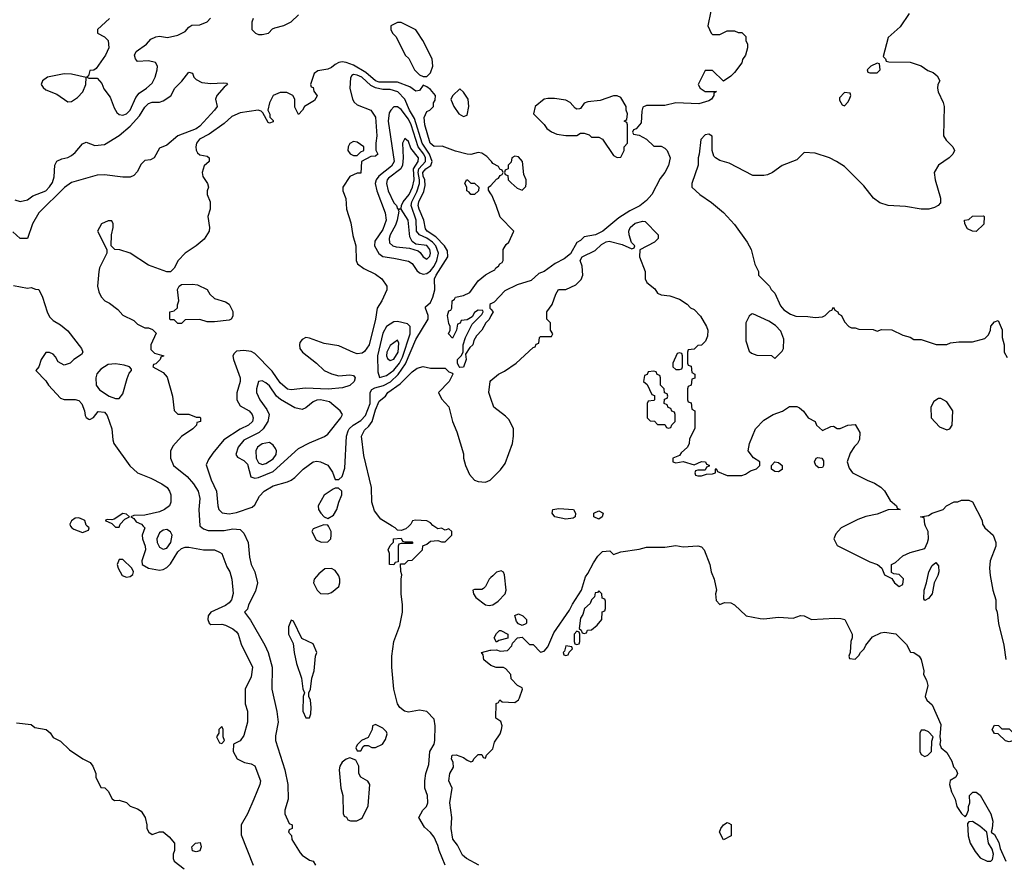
# Model space of a CAD drawing. Header units: inches. Extents: x 2671394 to 2765652, y 830470 to 955458.
# Tile 58 of 256: x 2677427 to 2682804, y 878155 to 882763. Entities that reach past the tile are written whole.
import ezdxf

# ---------------------------------------------------------------- set-up
doc = ezdxf.new("R2010")
doc.units = ezdxf.units.IN
doc.header["$MEASUREMENT"] = 0
for name, color, linetype in [('C6877', 7, 'Continuous'), ('C6878', 7, 'Continuous'), ('C6887', 7, 'Continuous'), ('C6888', 7, 'Continuous')]:
    doc.layers.add(name, color=color, linetype=linetype)

msp = doc.modelspace()

# ---------------------------------------------------------------- linework, layer by layer
at = {"layer": 'C6877', "color": 2}
for points, elevation in [([(2677704.7, 880000), (2677711.3, 879990), (2677723, 879983), (2677770, 879964.7), (2677802, 879978), (2677806, 879990), (2677796, 880000)], 6), ([(2677944, 880000), (2677950, 879994), (2677970, 879994), (2677972, 880000)], 6), ([(2678101.7, 880000), (2678110.7, 879990.7), (2678096, 879950), (2678097.3, 879930), (2678112.7, 879890), (2678113, 879870), (2678094, 879810), (2678096, 879790), (2678130, 879770.6), (2678190, 879759.1), (2678210, 879764), (2678230, 879774), (2678250, 879794), (2678290, 879859.1), (2678310, 879878), (2678330, 879884.4), (2678350, 879884.4), (2678430, 879870.7), (2678490, 879870.6), (2678518.5, 879858.5), (2678530.7, 879850), (2678557.7, 879777.7), (2678574.9, 879750), (2678584.9, 879710), (2678591.9, 879631.9), (2678583.1, 879596.9), (2678570, 879580.7), (2678550, 879567), (2678471.3, 879530), (2678456, 879510), (2678454.8, 879490), (2678461, 879470), (2678470, 879464), (2678530, 879464.4), (2678550, 879459.5), (2678590, 879440.4), (2678610, 879423), (2678619.5, 879410), (2678636.1, 879356.1), (2678698.8, 879230), (2678690, 879178), (2678658, 879110), (2678658, 879030), (2678671.3, 878990), (2678671, 878930), (2678650, 878858), (2678631.1, 878828.9), (2678594, 878810), (2678592, 878770), (2678614, 878730), (2678654, 878710), (2678690, 878702), (2678710, 878692), (2678741, 878610), (2678738.8, 878590), (2678706, 878510), (2678670.8, 878430), (2678636, 878370), (2678635.3, 878315.3), (2678702, 878150)], 6), ([(2678412.3, 880000), (2678430, 879984.7), (2678456, 879976), (2678543.2, 879976.8), (2678590, 879986), (2678630, 879981), (2678650, 879962), (2678674.8, 879910), (2678681, 879830), (2678691, 879790), (2678711, 879750), (2678724.7, 879690), (2678714.4, 879645.6), (2678676, 879570), (2678670, 879546), (2678654, 879530), (2678687.1, 879487.1), (2678764.9, 879350), (2678783, 879310), (2678805.5, 879230), (2678804, 879110), (2678830.7, 878989.3), (2678838.8, 878930), (2678823.5, 878856.5), (2678822.8, 878830), (2678874.8, 878670), (2678890.8, 878590), (2678892, 878510), (2678874, 878450), (2678874, 878430), (2678898, 878378), (2678914, 878370), (2678914, 878350), (2678898, 878342), (2678894, 878330), (2678911.6, 878311.6), (2678912, 878290), (2678958, 878218), (2678970, 878204.7), (2679010, 878178), (2679030, 878171.3), (2679042, 878150)], 10), ([(2679067.6, 880000), (2679030, 879986), (2679022, 879970), (2679045.4, 879925.4), (2679072.7, 879912.7), (2679110, 879914), (2679126, 879930), (2679128, 879950), (2679128, 879970), (2679113, 880000)], 14), ([(2679749.7, 878149.7), (2679717, 878230), (2679710, 878258), (2679690, 878302), (2679670, 878328), (2679636.4, 878356.4), (2679606, 878410), (2679628, 878450), (2679648, 878470), (2679655.3, 878490), (2679654, 878530), (2679639, 878570), (2679639, 878610), (2679645.2, 878650), (2679661.2, 878698.8), (2679667, 878770), (2679689.4, 878810), (2679694, 878830), (2679696, 878910), (2679690, 878946), (2679650, 878988), (2679610, 878995.3), (2679550, 878984), (2679528, 878990), (2679502, 879010), (2679489, 879030), (2679469, 879110), (2679459, 879230), (2679459, 879290), (2679469.2, 879370), (2679502, 879458), (2679517.2, 879530), (2679517.2, 879570), (2679509.2, 879630), (2679509, 879710), (2679514, 879734), (2679508, 879752), (2679506, 879794), (2679530, 879794), (2679547.3, 879812.7), (2679570, 879814), (2679626, 879870), (2679627.3, 879892.7), (2679650, 879902), (2679670, 879918), (2679710, 879922), (2679730, 879914), (2679750, 879914), (2679786, 879950), (2679786, 879970), (2679770, 879986), (2679750, 879978), (2679730, 879988), (2679710, 879986), (2679688.1, 880000)], 10), ([(2679551.5, 880000), (2679535.3, 879984.7), (2679510, 879975.3), (2679490, 879978), (2679478, 879990), (2679461.5, 880000)], 10), ([(2680000, 879719.2), (2679990.8, 879710), (2679971, 879670), (2679959.8, 879660.2), (2679950, 879654), (2679910, 879654), (2679902, 879650), (2679904.7, 879630), (2679918, 879610), (2679970, 879570.8), (2679990, 879567.3), (2680000, 879569.1)], 10), ([(2680000.1, 879240.2), (2679962, 879270), (2679958, 879298), (2679948, 879310), (2679996.4, 879323.6), (2680000, 879323.7)], 6), ([(2677410, 878926.8), (2677490, 878918), (2677510, 878902), (2677571.3, 878890), (2677592.8, 878872.8), (2677610, 878846), (2677650, 878826), (2677698.8, 878778.8), (2677770.7, 878730.7), (2677811.3, 878710), (2677826, 878690), (2677842, 878650), (2677842, 878630), (2677870, 878574), (2677891.6, 878571.6), (2677910, 878554), (2677931.6, 878511.6), (2677943.6, 878503.6), (2677970, 878504.7), (2678010, 878491.3), (2678030, 878472), (2678070, 878458), (2678090, 878444.7), (2678111, 878410), (2678121, 878370), (2678121, 878350), (2678132, 878330), (2678150, 878318), (2678190, 878332), (2678210, 878332), (2678243.6, 878303.6), (2678272, 878270), (2678271.3, 878230), (2678264.7, 878210), (2678265.4, 878185.4), (2678271.1, 878171.1), (2678324.7, 878130)], 2), ([(2679933.2, 878150), (2679866.3, 878186.3), (2679844.4, 878204.4), (2679818.4, 878258.4), (2679792.3, 878292.3), (2679782.9, 878350), (2679786.6, 878410), (2679775.1, 878490), (2679788.7, 878570), (2679769.4, 878610), (2679775.3, 878650), (2679795.3, 878684.7), (2679794, 878710), (2679784, 878730), (2679788, 878750), (2679810, 878751.3), (2679850, 878738), (2679870, 878722), (2679890, 878714), (2679902, 878718), (2679906, 878730), (2679930, 878754), (2679950, 878754), (2679958, 878738), (2679970, 878734), (2679975.3, 878750), (2680000, 878774.7)], 6)]:
    msp.add_lwpolyline(points, dxfattribs=dict(at, elevation=elevation))
for points, elevation in [([(2678230, 879980.9), (2678210, 879978.4), (2678190, 879963.7), (2678175.8, 879930), (2678177.6, 879910), (2678190, 879884.9), (2678210, 879874.9), (2678230, 879880.5), (2678251.6, 879910), (2678259.3, 879950), (2678249.5, 879969.5)], 10), ([(2679530, 879914), (2679570, 879914), (2679574, 879910), (2679570, 879906), (2679510, 879906), (2679498, 879902), (2679494, 879890), (2679494, 879806), (2679478, 879802), (2679470, 879788), (2679446, 879790), (2679446, 879850), (2679438, 879870), (2679450, 879894), (2679467.3, 879912.7), (2679468, 879930), (2679510, 879934), (2679518, 879918)], 10), ([(2677990, 879818), (2677970, 879818), (2677958.8, 879790), (2677964, 879770), (2677986, 879730), (2678010, 879721), (2678030, 879726), (2678044, 879736), (2678049, 879750), (2678039, 879770)], 6), ([(2679130, 879768), (2679092.7, 879767.3), (2679059.6, 879740.4), (2679034, 879710), (2679032, 879690), (2679052, 879650), (2679070, 879632), (2679110, 879631.3), (2679130, 879638), (2679168.7, 879670), (2679175.3, 879690), (2679175.3, 879710), (2679168.9, 879728.9), (2679150, 879758)], 14), ([(2678910, 879486), (2678894, 879450), (2678894, 879410), (2678919.6, 879359.6), (2678924.7, 879310), (2678938, 879250), (2678964.7, 879170), (2678972.7, 879112.7), (2678982, 879090), (2678974, 879070), (2678972, 878990), (2678990, 878954), (2679010, 878954), (2679016.4, 878976.4), (2679018, 879010), (2679015.3, 879050), (2679006, 879070), (2679006, 879090), (2679015.3, 879110), (2679022, 879170), (2679034, 879210), (2679042, 879290), (2679048.7, 879310), (2679030, 879358), (2678967.3, 879387.3), (2678922, 879482)], 14), ([(2679370, 878918), (2679354, 878910), (2679352, 878890), (2679330, 878846), (2679294, 878830), (2679270, 878806), (2679262, 878790), (2679270, 878774), (2679290, 878774), (2679302, 878798), (2679310, 878802), (2679330, 878802), (2679350, 878792), (2679370, 878791.3), (2679408, 878810), (2679424.7, 878835.3), (2679433.6, 878866.4), (2679430, 878878), (2679410, 878898)], 14), ([(2678530, 878906), (2678514, 878890), (2678514, 878870), (2678502, 878850), (2678518, 878818), (2678530, 878814), (2678546, 878830), (2678538, 878850), (2678538, 878890)], 6), ([(2679230, 878735.3), (2679210, 878729), (2679187.3, 878712.7), (2679174.8, 878690), (2679170.8, 878670), (2679181, 878570), (2679191.3, 878530), (2679192.7, 878432.7), (2679198, 878418), (2679212, 878412), (2679218, 878398), (2679232.7, 878392.7), (2679267.3, 878392.7), (2679290, 878402), (2679298, 878410), (2679330, 878474), (2679338, 878590), (2679328.4, 878608.4), (2679289, 878630), (2679279, 878650), (2679278, 878690), (2679262, 878722)], 14), ([(2678390, 878222), (2678370, 878228.7), (2678366, 878250), (2678386, 878270), (2678412.7, 878272.7), (2678418, 878250), (2678410, 878228)], 2)]:
    msp.add_lwpolyline(points, close=True, dxfattribs=dict(at, elevation=elevation))
at = {"layer": 'C6878', "color": 2}
for points, elevation in [([(2678702, 882770), (2678694, 882750), (2678694, 882710), (2678714, 882690), (2678730, 882682), (2678750, 882682), (2678786, 882690), (2678807.3, 882712.7), (2678820.4, 882719.6), (2678870, 882731.3), (2678910, 882751.3), (2678948.7, 882790)], 10), ([(2677918, 882770), (2677851.3, 882710), (2677852, 882690), (2677890.6, 882670.6), (2677910.5, 882650.5), (2677914, 882610), (2677895.5, 882570), (2677843.6, 882496.4), (2677831.6, 882488.4), (2677810, 882486), (2677802, 882458), (2677794, 882450), (2677803.6, 882443.6), (2677850, 882444.7), (2677874.6, 882414.6), (2677886.2, 882386.2), (2677921.4, 882341.4), (2677942.5, 882282.5), (2677957.3, 882257.3), (2677970, 882246), (2677990, 882242), (2678010, 882250.6), (2678030, 882270.6), (2678061.7, 882338.3), (2678078.3, 882361.7), (2678119.3, 882390), (2678150, 882418), (2678166, 882450), (2678178, 882490), (2678179, 882510), (2678168, 882530), (2678130, 882539.3), (2678070, 882535.3), (2678059, 882550), (2678054, 882570), (2678062, 882590), (2678119, 882630), (2678143.6, 882656.4), (2678169.6, 882670.4), (2678190, 882673.4), (2678233.2, 882666.8), (2678290, 882678.8), (2678330, 882698.8), (2678350, 882722.8), (2678367.2, 882732.8), (2678410, 882736), (2678450, 882752), (2678468.9, 882771.1)], 10), ([(2680000, 881994), (2679976.9, 882016.9), (2679950, 882034.5), (2679930, 882039.5), (2679890, 882027.3), (2679870, 882029.5), (2679806.7, 882046.7), (2679734, 882074), (2679690, 882072.3), (2679668.3, 882090), (2679639.6, 882190), (2679636, 882230), (2679650, 882262), (2679666, 882270), (2679686, 882290), (2679686, 882310), (2679696.4, 882323.6), (2679698, 882350), (2679670, 882382), (2679650, 882398), (2679630, 882406), (2679610, 882378), (2679590, 882374), (2679556.3, 882396.3), (2679490, 882422), (2679390, 882422.2), (2679369.9, 882429.9), (2679316.2, 882476.2), (2679250, 882516.1), (2679210, 882529.8), (2679187.2, 882532.8), (2679170.3, 882529.7), (2679150, 882519.5), (2679130, 882502), (2679110, 882494), (2679055.2, 882484.8), (2679034.8, 882470), (2679014, 882410), (2679018, 882398), (2679030, 882394), (2679032.7, 882372.7), (2679051.1, 882348.9), (2679036.9, 882323.1), (2678982, 882290), (2678970.9, 882269.1), (2678950, 882246), (2678930, 882286), (2678929, 882330), (2678919, 882350), (2678885.6, 882365.6), (2678850, 882366), (2678810.7, 882350), (2678790.7, 882310), (2678782, 882270), (2678792, 882248), (2678792, 882232), (2678810, 882214), (2678810, 882206), (2678790, 882198), (2678783.1, 882203.1), (2678755.3, 882255.3), (2678744.7, 882264.7), (2678729.4, 882269.4), (2678630, 882255.4), (2678585.5, 882234.5), (2678543.6, 882196.4), (2678462, 882138), (2678409.2, 882110.8), (2678393, 882090), (2678388.4, 882070), (2678390.6, 882050.6), (2678397.3, 882037.3), (2678410, 882026), (2678450, 882018), (2678462, 882010), (2678462, 881990), (2678434.4, 881965.6), (2678422.8, 881930), (2678427.5, 881907.5), (2678452, 881870), (2678458, 881850), (2678451.3, 881830), (2678451, 881810), (2678466, 881770), (2678466.8, 881750), (2678466.8, 881730), (2678454, 881690), (2678462.8, 881630), (2678461, 881610), (2678434.4, 881565.6), (2678390.9, 881529.1), (2678330, 881488.7), (2678291.3, 881450), (2678270, 881408), (2678250, 881388), (2678230, 881388), (2678130, 881424), (2678030, 881489), (2677972.7, 881507.3), (2677946, 881510), (2677926, 881530), (2677928, 881590), (2677938, 881630), (2677938, 881650), (2677930, 881666), (2677910, 881666), (2677874, 881650), (2677852, 881610), (2677902, 881510), (2677902, 881490), (2677862, 881410), (2677858, 881390), (2677851.3, 881310), (2677858, 881278), (2677871.1, 881251.1), (2677892, 881230), (2677916.8, 881216.8), (2677962, 881182), (2677990, 881152), (2678050, 881122), (2678070, 881102), (2678110, 881082), (2678130, 881082), (2678152.7, 881072.7), (2678172.7, 881052.7), (2678142, 880990), (2678143.6, 880963.6), (2678163.6, 880943.6), (2678214, 880930), (2678198, 880922), (2678194, 880910), (2678170, 880886), (2678158, 880882), (2678154, 880870), (2678210, 880838), (2678232.8, 880812.8), (2678262, 880710), (2678270.8, 880630.8), (2678291, 880611), (2678350.9, 880610.9), (2678390, 880594), (2678410, 880594), (2678414, 880590), (2678414, 880570), (2678394, 880566), (2678392, 880550), (2678372, 880530), (2678310, 880489.2), (2678263, 880437), (2678250.7, 880409.3), (2678250.7, 880370), (2678267.3, 880330), (2678340.7, 880270), (2678376.3, 880230), (2678400.5, 880190), (2678410.4, 880150), (2678405.5, 880090), (2678410, 880002), (2678412.3, 880000)], 10), ([(2677400.7, 881780.7), (2677430, 881770.5), (2677470, 881780.7), (2677498, 881802), (2677569.6, 881830.4), (2677590, 881850.7), (2677605.1, 881874.9), (2677614.3, 881905.7), (2677618.4, 881970), (2677630, 881990.8), (2677655.9, 882004.1), (2677690, 882010.6), (2677710, 882022), (2677730, 882038.8), (2677770, 882086.8), (2677790, 882096), (2677837.3, 882077.3), (2677890, 882082), (2677970, 882130.7), (2678030, 882182), (2678081, 882239), (2678110, 882286), (2678130, 882306.8), (2678150, 882313.4), (2678190, 882314), (2678210, 882320.7), (2678251.8, 882348.2), (2678274, 882390), (2678311.8, 882428.2), (2678350, 882478), (2678370, 882471.3), (2678378, 882450), (2678390, 882438), (2678420.7, 882420.7), (2678470, 882415.5), (2678539.1, 882419.1), (2678556.9, 882416.9), (2678562, 882410), (2678544, 882396), (2678504, 882350), (2678496, 882330), (2678504.7, 882290), (2678491.3, 882270), (2678410, 882182.7), (2678390, 882167.6), (2678290.6, 882129.4), (2678230, 882079), (2678190, 882062), (2678161, 882010), (2678141.4, 881998.6), (2678110, 881995.3), (2678087.5, 881972.5), (2678070, 881935.3), (2678050, 881914), (2678030, 881904), (2677990, 881904), (2677890, 881917.2), (2677850, 881915.1), (2677710, 881874.5), (2677672.1, 881847.9), (2677530.7, 881710), (2677496, 881650), (2677470, 881568.7), (2677430, 881568.7), (2677390, 881606)], 6), ([(2680000, 881813.2), (2679987.3, 881832.7), (2679986, 881850), (2680000, 881859.3)], 10), ([(2680000, 881147.1), (2679990, 881128), (2679972, 881110), (2679950.9, 881069.1), (2679922, 881038), (2679906.4, 881013.6), (2679902, 880990), (2679885.4, 880974.6), (2679862, 880938), (2679864.7, 880910), (2679850, 880868), (2679830, 880866), (2679826, 880870), (2679818, 880890), (2679818, 880910), (2679838, 880930), (2679848, 880950), (2679848, 880990), (2679862, 881030), (2679898, 881102), (2679950, 881154), (2679958, 881170), (2679956.4, 881176.4), (2679930, 881178), (2679910, 881166), (2679898, 881142), (2679870, 881126), (2679838, 881122), (2679832, 881108), (2679818, 881102), (2679812, 881070), (2679790, 881026), (2679769, 881049), (2679778, 881070), (2679778, 881090), (2679770, 881106), (2679762, 881150), (2679770, 881174), (2679782, 881178), (2679786, 881190), (2679788, 881230), (2679802, 881238), (2679806, 881250), (2679850, 881258), (2679885.6, 881274.4), (2679930, 881338), (2679970, 881371.3), (2680000, 881386.7)], 10), ([(2677392.7, 881312.7), (2677470, 881298), (2677490, 881302), (2677512.7, 881292.7), (2677531.3, 881291.3), (2677552, 881250), (2677576, 881170), (2677590, 881142), (2677610, 881122), (2677650, 881098), (2677690, 881066), (2677764.7, 880970), (2677772, 880950), (2677763.6, 880936.4), (2677722, 880910), (2677702, 880890), (2677670, 880878), (2677636.4, 880896.4), (2677623.1, 880923.1), (2677610, 880938), (2677590, 880948), (2677570, 880948), (2677544.7, 880910), (2677531.6, 880868.4), (2677514, 880850), (2677570, 880792), (2677584.7, 880770), (2677650, 880698), (2677670, 880691), (2677730, 880691), (2677750, 880684.7), (2677766.4, 880666.4), (2677781, 880630), (2677783.5, 880603.5), (2677790, 880592), (2677803.6, 880583.6), (2677810, 880582), (2677830, 880592), (2677855.3, 880624.7), (2677890, 880621), (2677904.5, 880604.5), (2677930.5, 880530.5), (2677934.8, 880470), (2677941, 880450), (2678028.5, 880328.5), (2678070, 880290.8), (2678142.5, 880262.5), (2678202, 880230), (2678231.3, 880210), (2678244.7, 880190), (2678251.3, 880170), (2678251.3, 880130), (2678244.7, 880110), (2678218, 880090), (2678190, 880078), (2678110, 880059), (2678050, 880058), (2678034, 880050), (2678050, 880042), (2678063, 880023), (2678092, 880010), (2678101.7, 880000)], 6), ([(2680000, 881213), (2679994, 881210), (2679994, 881190), (2680000, 881183.3)], 10), ([(2679461.5, 880000), (2679398.3, 880038.3), (2679363.5, 880083.5), (2679349.5, 880130), (2679347, 880210), (2679306.2, 880386.2), (2679294, 880490), (2679310, 880524), (2679333.9, 880546.1), (2679351.3, 880570), (2679370, 880634.8), (2679390, 880681), (2679424, 880710), (2679437.2, 880730), (2679503.9, 880776.1), (2679570, 880842.8), (2679598, 880862), (2679630, 880871.3), (2679670, 880862), (2679750, 880862), (2679770, 880842), (2679790, 880834), (2679792, 880830), (2679772, 880790), (2679714, 880730), (2679730, 880694), (2679770.7, 880650.7), (2679790.7, 880570.7), (2679813.7, 880513.7), (2679850, 880394), (2679851, 880370), (2679861, 880330), (2679882.5, 880282.5), (2679910, 880251.3), (2679930, 880242.8), (2679970, 880240.7), (2679995.3, 880250), (2680000, 880254.6)], 10), ([(2680000, 880696.3), (2679989.1, 880729.1), (2679995.3, 880790), (2680000, 880794)], 10), ([(2677796, 880000), (2677790, 880006), (2677782, 880030), (2677775.1, 880035.1), (2677750, 880045.2), (2677730, 880044), (2677710, 880028), (2677701, 880010), (2677702.8, 880002.8), (2677704.7, 880000)], 6), ([(2677972, 880000), (2677975.3, 880010), (2678001.2, 880038.8), (2678026, 880050), (2678010, 880066), (2677990, 880068), (2677942, 880038), (2677930, 880034), (2677904.7, 880035.3), (2677894, 880030), (2677930, 880014), (2677944, 880000)], 6), ([(2679113, 880000), (2679110, 880006), (2679087.3, 880007.3), (2679067.6, 880000)], 14), ([(2679688.1, 880000), (2679683.1, 880003.1), (2679670, 880018), (2679650, 880028), (2679588.4, 880031.6), (2679571.6, 880028.4), (2679562, 880010), (2679551.5, 880000)], 10)]:
    msp.add_lwpolyline(points, dxfattribs=dict(at, elevation=elevation))
for points, elevation in [([(2679510, 882748), (2679490, 882748), (2679454, 882730), (2679454, 882710), (2679462, 882690), (2679482, 882670), (2679532, 882570), (2679550.9, 882550.9), (2679582, 882490), (2679610, 882462), (2679630, 882454), (2679650, 882454), (2679670, 882474), (2679682, 882510), (2679679, 882550), (2679628, 882650), (2679598, 882698), (2679590, 882708)], 10), ([(2677670, 882468.4), (2677578, 882450), (2677550.8, 882430), (2677544.7, 882410), (2677554, 882394), (2677570, 882381), (2677630, 882357.1), (2677690, 882314.8), (2677710, 882317.3), (2677741.5, 882338.5), (2677771.8, 882370), (2677787.6, 882410), (2677788.9, 882448.9), (2677710, 882465.7)], 10), ([(2679250, 882464), (2679240.7, 882459.3), (2679233.7, 882446.3), (2679230.4, 882390), (2679244, 882330), (2679253.2, 882313.2), (2679270, 882298.8), (2679344.7, 882270), (2679370, 882232), (2679377.3, 882130), (2679371.3, 882090), (2679371.6, 882051.6), (2679382, 882030), (2679370, 882018), (2679343.6, 882016.4), (2679294, 881990), (2679290, 881926), (2679270, 881926), (2679230, 881908), (2679192, 881850), (2679192, 881830), (2679207.1, 881787.1), (2679210.7, 881730), (2679235.2, 881655.2), (2679245.8, 881585.8), (2679262.8, 881530), (2679264.7, 881450), (2679270.9, 881430.9), (2679305.2, 881405.2), (2679370, 881374.8), (2679404.7, 881350), (2679431.3, 881310), (2679432, 881290), (2679404.7, 881230), (2679378.8, 881190), (2679370.4, 881130), (2679335.8, 880990), (2679310, 880952.7), (2679296.1, 880943.9), (2679270, 880940.9), (2679250, 880946.6), (2679170, 880984.2), (2679090, 880996.2), (2679010, 881026), (2678990, 881029.2), (2678970, 881019), (2678957.3, 881002.7), (2678954, 880990), (2678957.3, 880970), (2678970.8, 880950), (2679046.8, 880890), (2679088.5, 880848.5), (2679130, 880830.5), (2679170, 880820.7), (2679230, 880826), (2679250, 880822), (2679258, 880810), (2679254, 880790), (2679230, 880766.6), (2679190, 880755.1), (2679112.1, 880747.9), (2678988, 880752), (2678910, 880743.7), (2678890, 880746.6), (2678850, 880782.7), (2678806.3, 880846.3), (2678710, 880942), (2678690, 880952), (2678650, 880958), (2678610, 880954), (2678598, 880942), (2678591, 880930), (2678594.8, 880910), (2678630.6, 880810), (2678630.4, 880789.6), (2678612.8, 880727.2), (2678612.7, 880690), (2678630, 880656.3), (2678680.7, 880630), (2678696.3, 880610), (2678702, 880590), (2678697.3, 880570), (2678676, 880550), (2678631.5, 880528.5), (2678542, 880470), (2678481.1, 880398.9), (2678456.9, 880363.1), (2678444.7, 880335.3), (2678473.2, 880253.2), (2678502, 880190), (2678508, 880110), (2678513.4, 880090), (2678532.4, 880072.4), (2678570, 880067), (2678610, 880074.9), (2678696.2, 880103.8), (2678710, 880116), (2678735.9, 880164.1), (2678761.2, 880190), (2678810, 880220.7), (2678890, 880242), (2678910, 880251.3), (2678930, 880264.7), (2678974, 880310), (2679030, 880350.8), (2679050, 880354.8), (2679070, 880351.3), (2679110, 880332), (2679135.3, 880295.3), (2679150, 880254), (2679170, 880254), (2679188.4, 880271.6), (2679203.1, 880316.9), (2679211.6, 880490), (2679220.1, 880519.9), (2679225.1, 880530), (2679248.6, 880551.4), (2679290, 880577), (2679316, 880604), (2679340.6, 880670), (2679340.3, 880730), (2679350, 880745.7), (2679365.6, 880754.4), (2679413, 880767), (2679452.1, 880787.9), (2679493, 880827), (2679533.8, 880886.2), (2679590, 881018), (2679657, 881130), (2679657, 881150), (2679642, 881190), (2679643.1, 881196.9), (2679670, 881220.7), (2679683.6, 881250), (2679694.3, 881290), (2679692.6, 881350), (2679701, 881370), (2679765.6, 881470), (2679762.7, 881502.7), (2679746.3, 881530), (2679698.3, 881578.3), (2679651.8, 881610), (2679642.9, 881622.9), (2679634.3, 881670), (2679607.8, 881730), (2679603.5, 881750), (2679606.8, 881770), (2679633.7, 881826.3), (2679640.8, 881859.2), (2679638.9, 881890), (2679629.2, 881910), (2679627.8, 881930), (2679645.4, 881950), (2679671.5, 881968.5), (2679678.4, 881990), (2679665.5, 882030), (2679625.2, 882090), (2679583.5, 882223.5), (2679555.8, 882270), (2679529.8, 882329.8), (2679492, 882370), (2679450, 882382), (2679410, 882382), (2679370, 882390.8), (2679344.4, 882404.4), (2679294.7, 882450), (2679270, 882460.5)], 14), ([(2679830, 882386), (2679792, 882350), (2679782, 882330), (2679783.6, 882323.6), (2679798, 882290), (2679824.7, 882250), (2679850, 882236), (2679870, 882242), (2679879.3, 882290), (2679875.1, 882330), (2679850, 882368)], 10), ([(2679490, 882287.6), (2679470, 882287.3), (2679452.7, 882270), (2679444.9, 882255.1), (2679439.6, 882210), (2679471.4, 881990), (2679456.3, 881963.7), (2679388.5, 881910), (2679373.7, 881890), (2679368.8, 881870), (2679377.6, 881830), (2679423.1, 881710), (2679428.5, 881670), (2679410, 881618), (2679365.3, 881554.7), (2679363.8, 881530), (2679387.4, 881487.4), (2679410, 881470.4), (2679470, 881463), (2679550, 881444.9), (2679570, 881433.4), (2679595.6, 881395.6), (2679610, 881382), (2679630, 881374.9), (2679650, 881377.6), (2679670, 881393.4), (2679690, 881418.7), (2679705.3, 881450), (2679712.9, 881490), (2679698.9, 881530), (2679681.8, 881550), (2679650, 881571.5), (2679609.2, 881589.2), (2679593.3, 881610), (2679591.7, 881670), (2679564.8, 881750), (2679568.8, 881770), (2679596.1, 881823.9), (2679609.1, 881870), (2679609.9, 881890), (2679601.9, 881930), (2679606.5, 881950), (2679643.5, 881990), (2679642.6, 882010), (2679632.9, 882030), (2679602.3, 882070), (2679565.3, 882190), (2679550, 882221.1), (2679510, 882273.3)], 18), ([(2679250, 882099), (2679230, 882088), (2679221, 882070), (2679218, 882050), (2679231.1, 882031.1), (2679250, 882022), (2679270, 882022), (2679290, 882042), (2679306, 882050), (2679306, 882070), (2679270, 882095.3)], 14), ([(2679530, 882115.3), (2679517.3, 882090), (2679521.1, 882010), (2679517.4, 881970), (2679507.2, 881950), (2679440.7, 881899.3), (2679433.1, 881890), (2679428.9, 881870), (2679438.3, 881830), (2679470, 881764), (2679484, 881750), (2679490, 881732), (2679510, 881734), (2679511.6, 881750), (2679520.7, 881770), (2679552.9, 881810), (2679571.6, 881850), (2679581.1, 881890), (2679577.3, 881950), (2679603.1, 881990), (2679605.4, 882010), (2679562.2, 882062.3), (2679550, 882099)], 22), ([(2679910, 881808.7), (2679890, 881809), (2679882, 881822), (2679868.7, 881830), (2679868, 881850), (2679858, 881870), (2679866, 881890), (2679872, 881890), (2679890, 881872), (2679910, 881871.3), (2679934, 881850), (2679932, 881830)], 10), ([(2679510, 881728.7), (2679494, 881726), (2679498, 881718), (2679488.8, 881670), (2679478.6, 881641.4), (2679450.3, 881590), (2679444.2, 881570), (2679446.5, 881546.5), (2679464, 881530), (2679483.4, 881523.4), (2679555.9, 881515.9), (2679602, 881502), (2679614, 881494), (2679630.8, 881470), (2679650, 881456.3), (2679667.2, 881472.8), (2679670.9, 881490), (2679667, 881510), (2679650, 881531.1), (2679590, 881538), (2679570, 881552.7), (2679557.7, 881577.7), (2679547.6, 881670)], 22), ([(2678490, 881114), (2678450, 881115.3), (2678410, 881128), (2678330, 881126), (2678310, 881106), (2678290, 881106), (2678270, 881126), (2678250, 881126), (2678246, 881130), (2678246, 881170), (2678270, 881174), (2678288, 881192), (2678288, 881208), (2678295.3, 881230), (2678289.1, 881290.9), (2678298, 881310), (2678310, 881318), (2678370, 881321), (2678396.9, 881316.9), (2678450, 881292), (2678465.4, 881265.4), (2678490, 881242), (2678550, 881224.7), (2678571.1, 881211.1), (2678591.1, 881171.1), (2678590, 881146), (2678582, 881130), (2678570, 881124)], 10), ([(2679490, 881117), (2679470, 881115.1), (2679430, 881089.3), (2679410, 881053.2), (2679380.3, 880930), (2679382.8, 880842.8), (2679391.1, 880811.1), (2679430, 880822), (2679470, 880850.3), (2679500.7, 880890), (2679517.9, 880922.1), (2679559.8, 881050), (2679558.4, 881090), (2679544.2, 881104.2)], 18), ([(2679490, 881015.3), (2679450, 880986), (2679432.4, 880950), (2679430.5, 880930), (2679435.2, 880915.2), (2679450, 880903), (2679470, 880910.5), (2679492.9, 880950), (2679497.6, 880997.6)], 22), ([(2677950, 880886), (2677910, 880882.7), (2677870, 880857.2), (2677848.5, 880831.5), (2677842, 880810), (2677844, 880770), (2677863.4, 880743.4), (2677916, 880710), (2677950, 880697.3), (2677970, 880696), (2677990, 880722), (2678013.6, 880806.4), (2678024.7, 880835.3), (2678038, 880850), (2678036.4, 880856.4), (2678026, 880870), (2677998, 880878)], 10), ([(2678750, 880792.7), (2678731, 880789), (2678719.1, 880750), (2678720.5, 880730), (2678738, 880690), (2678776.5, 880636.5), (2678788.4, 880610), (2678782.4, 880570), (2678756.4, 880530), (2678734.9, 880510), (2678650, 880469.5), (2678619.1, 880430), (2678606.8, 880390), (2678616.3, 880376.3), (2678650, 880358), (2678670, 880337.3), (2678688.5, 880268.5), (2678710, 880262.4), (2678730, 880264.9), (2678810, 880297.6), (2678950, 880423), (2679010, 880454.9), (2679091.2, 880488.8), (2679110, 880502), (2679180.9, 880590), (2679189.3, 880610), (2679177.2, 880630), (2679118.5, 880678.5), (2679070, 880689.7), (2679050, 880687.6), (2679030, 880678.4), (2678990, 880646), (2678970, 880637.2), (2678930, 880646), (2678850.9, 880690.9), (2678828.5, 880708.5), (2678790, 880765.2), (2678770, 880782.7)], 18), ([(2678790, 880456), (2678750, 880449.4), (2678724.9, 880430), (2678715.5, 880410), (2678718.7, 880370), (2678730, 880344.9), (2678750, 880335.5), (2678770, 880341.3), (2678810, 880366.4), (2678827, 880390), (2678829.4, 880410), (2678823.3, 880423.3), (2678810, 880441.2)], 22), ([(2679150, 880208), (2679138, 880202), (2679090, 880168.7), (2679056, 880110), (2679058, 880090), (2679071, 880070), (2679090, 880051), (2679110, 880042), (2679140.2, 880059.8), (2679159, 880090), (2679168.9, 880131.1), (2679186, 880170), (2679186, 880190), (2679167.3, 880207.3)], 14)]:
    msp.add_lwpolyline(points, close=True, dxfattribs=dict(at, elevation=elevation))
at = {"layer": 'C6887', "color": 2}
for points, elevation in [([(2681931.6, 880000), (2681912, 879990), (2681882.8, 879957.2), (2681872, 879930), (2681890, 879894), (2682070, 879806), (2682110.9, 879790.9), (2682134, 879770), (2682150, 879734), (2682190, 879714), (2682204.7, 879690), (2682230, 879671.3), (2682250, 879682), (2682252.5, 879712.5), (2682230, 879735.3), (2682200.4, 879740.4), (2682187.3, 879747.3), (2682188, 879790), (2682210, 879802), (2682250, 879838), (2682290, 879856), (2682370, 879878), (2682384, 879910), (2682389, 879930), (2682388.7, 879970), (2682373.7, 880000)], 10), ([(2682691.3, 880000), (2682698, 879990), (2682742, 879950), (2682758, 879910), (2682758, 879890), (2682726, 879810), (2682722.8, 879770), (2682726.8, 879730), (2682741, 879650), (2682756.9, 879596.9), (2682758, 879550), (2682764.7, 879530), (2682771.6, 879468.4), (2682801, 879350), (2682811.3, 879271.3)], 10), ([(2680000, 879323.7), (2680030, 879324.7), (2680050, 879318), (2680090, 879322), (2680113.6, 879346.4), (2680118, 879362), (2680146, 879390), (2680170, 879394), (2680210, 879354), (2680230, 879354), (2680270, 879312), (2680290, 879318), (2680310, 879341), (2680343.2, 879416.8), (2680430, 879540.7), (2680445.9, 879574.1), (2680494, 879650), (2680516.6, 879723.4), (2680530, 879741), (2680559.5, 879800.5), (2680583.3, 879836.7), (2680610, 879861), (2680650, 879864.7), (2680670, 879846), (2680710, 879858.8), (2680810, 879874), (2680850, 879886), (2680950, 879885.5), (2681010, 879894), (2681050, 879887.3), (2681130, 879893), (2681150, 879886.8), (2681164, 879870), (2681196, 879790), (2681202.8, 879750), (2681218.8, 879710), (2681231.3, 879650), (2681226.8, 879630), (2681230, 879594), (2681250, 879572), (2681276.4, 879583.6), (2681310, 879582), (2681331.1, 879571.1), (2681394, 879510), (2681470, 879495.5), (2681490, 879493.4), (2681570, 879504), (2681650, 879498), (2681690, 879512), (2681710, 879511.3), (2681750.7, 879490.7), (2681877.3, 879497.3), (2681910, 879496), (2681932, 879490), (2681972, 879410), (2681972, 879390), (2681964.7, 879370), (2681962, 879310), (2681954, 879290), (2681958, 879278), (2681990, 879274), (2682010, 879294), (2682018, 879310), (2682038, 879330), (2682048, 879350), (2682084.7, 879395.3), (2682130, 879418), (2682150, 879422), (2682211.6, 879411.6), (2682270, 879354), (2682291.6, 879311.6), (2682310, 879311), (2682338.8, 879290), (2682350, 879271.3), (2682364.7, 879210), (2682362, 879190), (2682378.8, 879158.8), (2682386, 879130), (2682370.8, 879070), (2682381, 879050), (2682410, 879024.7), (2682457.5, 878917.5), (2682451.3, 878850), (2682456, 878830), (2682451.3, 878810), (2682458, 878790), (2682490, 878764.7), (2682516.7, 878716.7), (2682525.9, 878685.8), (2682540.7, 878670), (2682547.3, 878650), (2682538.8, 878630), (2682508.1, 878611.9), (2682504, 878590), (2682514.8, 878550), (2682536, 878510), (2682544.7, 878470), (2682570, 878432), (2682590, 878414), (2682598, 878422), (2682608, 878450), (2682608, 878470), (2682615.3, 878490), (2682612.7, 878530), (2682632.3, 878547.7), (2682650, 878548), (2682671.5, 878531.5), (2682730.7, 878430.7), (2682740.7, 878390), (2682738, 878350), (2682732, 878330), (2682750, 878318), (2682773, 878273), (2682780.5, 878240.5), (2682812.4, 878172.4)], 6), ([(2680000, 879569.1), (2680010, 879570.8), (2680039, 879590), (2680077.2, 879630), (2680084, 879650), (2680074, 879734), (2680068.7, 879748.7), (2680055.3, 879755.3), (2680030, 879749), (2680010, 879729.2), (2680000, 879719.2)], 10), ([(2680000, 878774.7), (2680010, 878784.7), (2680019, 878821), (2680050, 878866), (2680058, 878890), (2680061.2, 878910), (2680054, 878934), (2680027.3, 878952.7), (2680028, 879032), (2680042, 879038), (2680048.7, 879051.3), (2680062, 879042), (2680130, 879038), (2680150, 879051.3), (2680157, 879063), (2680173.2, 879110), (2680170, 879118), (2680146, 879130), (2680110, 879166), (2680108, 879190), (2680082, 879222), (2680068.9, 879228.9), (2680029.1, 879229.1), (2680000.1, 879240.2)], 6)]:
    msp.add_lwpolyline(points, dxfattribs=dict(at, elevation=elevation))
for points, elevation in [([(2682370, 879594), (2682363.3, 879603.3), (2682365.1, 879650), (2682379.6, 879690), (2682391.3, 879750), (2682410, 879785.5), (2682430, 879800.7), (2682443.8, 879783.8), (2682445.7, 879750), (2682441.1, 879730), (2682421.3, 879690), (2682410.3, 879630), (2682390, 879605.1)], 6), ([(2680590, 879646), (2680582, 879638), (2680570, 879635.3), (2680565.4, 879614.6), (2680550, 879598), (2680542, 879578), (2680511.3, 879550), (2680502.8, 879517.2), (2680490, 879498), (2680482, 879442), (2680492.7, 879432.7), (2680498, 879418), (2680510, 879414), (2680522, 879418), (2680527.3, 879432.7), (2680550, 879434), (2680580.4, 879459.6), (2680606, 879490), (2680608.4, 879531.6), (2680622, 879538), (2680626, 879550), (2680626, 879590), (2680622, 879602), (2680607.3, 879607.3), (2680606, 879630)], 6), ([(2680170, 879458), (2680150, 879466), (2680140.4, 879480.4), (2680130, 879512), (2680150, 879522), (2680174, 879510), (2680194, 879490), (2680194, 879470), (2680190, 879466)], 6), ([(2680030, 879366), (2680018, 879390), (2680030, 879414), (2680046, 879430), (2680054, 879430), (2680092, 879410), (2680092, 879388), (2680043.6, 879376.4)], 6), ([(2680470, 879426), (2680454, 879410), (2680454, 879370), (2680458, 879358), (2680470, 879354), (2680482, 879358), (2680486, 879370), (2680486, 879410), (2680482, 879422)], 6), ([(2680410, 879346), (2680402, 879318), (2680394, 879310), (2680398, 879298), (2680410, 879294), (2680422, 879298), (2680427.3, 879312.7), (2680446, 879330), (2680442, 879342)], 6), ([(2682790, 878894), (2682830, 878894), (2682850, 878874), (2682862, 878842), (2682874, 878830), (2682870, 878826), (2682850, 878828), (2682830, 878822), (2682810, 878828.7), (2682770, 878866), (2682750, 878868), (2682738, 878890), (2682750, 878914), (2682771.6, 878911.6)], 6), ([(2682370, 878886), (2682350, 878886), (2682342, 878870), (2682342, 878770), (2682350, 878754), (2682370, 878742), (2682386, 878750), (2682406, 878770), (2682407.3, 878827.3), (2682415.3, 878850), (2682390, 878878)], 6), ([(2681270, 878288), (2681248.7, 878330), (2681255.3, 878350), (2681269.3, 878370.7), (2681290, 878382), (2681299.6, 878379.6), (2681311.1, 878371.1), (2681311.3, 878310)], 2), ([(2682630, 878388), (2682610, 878386), (2682602, 878378), (2682606, 878310), (2682618, 878270), (2682644.5, 878224.5), (2682672, 878190), (2682710, 878171.3), (2682730, 878172), (2682739, 878181), (2682745.2, 878210), (2682737, 878237), (2682717.2, 878270), (2682708, 878330), (2682670, 878362)], 6)]:
    msp.add_lwpolyline(points, close=True, dxfattribs=dict(at, elevation=elevation))
at = {"layer": 'C6888', "color": 2}
for points, elevation in [([(2681201, 882810), (2681184.7, 882730), (2681202, 882690), (2681210, 882682), (2681250, 882682), (2681290, 882702), (2681330, 882702), (2681350, 882694), (2681370, 882694), (2681391.6, 882671.6), (2681392, 882650), (2681402, 882630), (2681402, 882610), (2681391, 882570), (2681374.4, 882545.6), (2681370, 882528.7), (2681330, 882475.3), (2681310, 882455.3), (2681270, 882428), (2681210, 882486), (2681170, 882486), (2681132, 882410), (2681142, 882390), (2681170, 882372), (2681231.3, 882371.3), (2681218, 882362), (2681218, 882350), (2681204.7, 882330), (2681190, 882321.2), (2681135.2, 882304.8), (2681010, 882309.7), (2680950, 882296), (2680850, 882295.3), (2680830, 882286), (2680823.6, 882263.6), (2680819.6, 882200.4), (2680792.7, 882167.3), (2680778, 882162), (2680774, 882150), (2680778, 882138), (2680810, 882134), (2680850, 882112), (2680890, 882074), (2680930, 882074), (2680950, 882062), (2680962, 882050), (2680978, 882010), (2680970, 881968.7), (2680950, 881929), (2680924, 881896), (2680878.8, 881810), (2680850, 881777.2), (2680812.7, 881747.3), (2680758.8, 881721.2), (2680698, 881682), (2680610.5, 881609.5), (2680570.6, 881589.4), (2680510, 881578), (2680490, 881558), (2680470, 881548), (2680434.8, 881485.2), (2680400.7, 881459.3), (2680350, 881432.7), (2680290, 881388.7), (2680262, 881378), (2680219.8, 881340.2), (2680143.5, 881316.5), (2680076.9, 881283.1), (2680018, 881222), (2680000, 881213)], 10), ([(2682283.5, 882796.5), (2682235.3, 882724.7), (2682170, 882666), (2682142, 882562), (2682154, 882550), (2682158, 882538), (2682172.7, 882532.7), (2682290, 882531.3), (2682350, 882511.3), (2682386.4, 882486.4), (2682415.3, 882475.3), (2682436.9, 882456.9), (2682451.3, 882430), (2682441, 882410), (2682438.8, 882390), (2682442.8, 882370), (2682470, 882312), (2682474.8, 882290), (2682470.8, 882130), (2682485.8, 882105.8), (2682522, 882070), (2682532, 882050), (2682522, 882030), (2682502, 882010), (2682444.7, 881970), (2682421, 881930), (2682426, 881890), (2682456, 881790), (2682455.3, 881764.7), (2682442, 881750), (2682422, 881738), (2682390.6, 881729.4), (2682350, 881729.3), (2682264.7, 881744.7), (2682169.1, 881749.1), (2682124.7, 881764.7), (2682088.9, 881788.9), (2682036.5, 881856.5), (2681930, 881962), (2681888, 881990), (2681849.1, 882009.1), (2681770, 882035.3), (2681710, 882038), (2681670, 881998), (2681590, 881968.7), (2681538, 881930), (2681510, 881917.2), (2681490, 881913.2), (2681430, 881914), (2681300.2, 881980.2), (2681250, 881995.3), (2681226, 882010), (2681218, 882018), (2681208, 882050), (2681208, 882128), (2681190, 882138), (2681170, 882135.3), (2681146.8, 882110), (2681138, 882030), (2681132, 882010), (2681131.3, 881970), (2681098, 881870), (2681098, 881850), (2681141, 881810), (2681205.5, 881765.5), (2681270.5, 881710.5), (2681330, 881646), (2681398.8, 881550), (2681421, 881510), (2681442, 881430), (2681462, 881390), (2681462, 881370), (2681522, 881310), (2681531.1, 881291.1), (2681550, 881272), (2681582, 881202), (2681599.6, 881179.6), (2681636.9, 881156.9), (2681665.4, 881145.4), (2681730, 881144.7), (2681770, 881138), (2681810, 881142), (2681826, 881150), (2681850, 881174), (2681862, 881178), (2681870, 881194), (2681878, 881178), (2681894, 881170), (2681898, 881158), (2681914, 881150), (2681930, 881114), (2681954, 881090), (2681970, 881082), (2681990, 881082), (2682010, 881074), (2682087.3, 881072.7), (2682110, 881064.7), (2682132.7, 881072.7), (2682190, 881072), (2682250, 881042), (2682290, 881031.3), (2682310, 881018), (2682350, 881018), (2682431.1, 880991.1), (2682488.9, 880991.1), (2682510, 881001), (2682554.6, 881005.4), (2682630, 881006), (2682696.4, 881023.6), (2682716.4, 881043.6), (2682728, 881070), (2682730, 881092), (2682750, 881114), (2682770, 881122), (2682791.1, 881071.1), (2682792, 881030), (2682802, 880990), (2682802, 880950), (2682819.6, 880919.6)], 14), ([(2680000, 881859.3), (2680000.4, 881859.6), (2680030, 881894), (2680042, 881898), (2680050, 881914), (2680062, 881918), (2680066, 881930), (2680062, 881942), (2680048, 881948), (2680042, 881962), (2680010, 881978), (2680004, 881990), (2680000, 881994)], 10), ([(2680000, 881386.7), (2680022, 881398), (2680026, 881410), (2680042, 881418), (2680048, 881432), (2680062, 881438), (2680066, 881450), (2680066, 881510), (2680083.1, 881536.9), (2680098, 881550), (2680126, 881610), (2680050, 881686), (2680029, 881750), (2680005.2, 881805.2), (2680000, 881813.2)], 10), ([(2680000, 880794), (2680042, 880830), (2680074, 880846), (2680138, 880890), (2680230, 880974), (2680242, 880978), (2680248, 880992), (2680262, 880998), (2680266, 881030), (2680270, 881034), (2680330, 881034), (2680338, 881050), (2680326, 881070), (2680326, 881110), (2680306, 881130), (2680306, 881170), (2680335.3, 881210), (2680353.6, 881266.4), (2680369.3, 881290.7), (2680410, 881291.3), (2680463.1, 881316.9), (2680493.6, 881346.4), (2680502, 881370), (2680498, 881418), (2680488, 881450), (2680498, 881470), (2680570, 881504.7), (2680604.1, 881535.9), (2680630, 881551), (2680645.6, 881554.4), (2680716.9, 881536.9), (2680770, 881514), (2680782, 881518), (2680786, 881530), (2680768, 881548), (2680755.3, 881590), (2680754, 881610), (2680761.2, 881630), (2680787.3, 881652.7), (2680830, 881664.7), (2680842, 881662), (2680914, 881590), (2680914, 881570), (2680894, 881550), (2680812.7, 881507.3), (2680812, 881470), (2680842, 881390), (2680842, 881350), (2680851.3, 881330), (2680894.8, 881294.8), (2680910, 881272), (2680930, 881262), (2680976.9, 881256.9), (2681030, 881238), (2681071.1, 881211.1), (2681090, 881192), (2681110, 881182), (2681145.4, 881145.4), (2681178, 881090), (2681184.7, 881070), (2681183.6, 881036.4), (2681172, 881010), (2681150, 880988), (2681130, 880986), (2681110, 880966), (2681078, 880962), (2681074, 880950), (2681074, 880890), (2681078, 880878), (2681092.7, 880872.7), (2681098, 880838), (2681114, 880830), (2681112.7, 880807.3), (2681098, 880802), (2681094, 880770), (2681078, 880762), (2681074, 880750), (2681074, 880690), (2681078, 880678), (2681092.7, 880672.7), (2681098, 880638), (2681114, 880630), (2681112.7, 880532.7), (2681083.6, 880476.4), (2681082, 880450), (2681074, 880430), (2681039.6, 880400.4), (2681030, 880386), (2680994, 880370), (2680994, 880350), (2681010, 880344.7), (2681050, 880352), (2681110, 880334), (2681150, 880352), (2681171.6, 880351.6), (2681178, 880338), (2681192.7, 880332.7), (2681192.7, 880327.3), (2681178, 880322), (2681170, 880306), (2681130, 880306), (2681118, 880302), (2681114, 880290), (2681118, 880278), (2681130, 880274), (2681150, 880274), (2681176.4, 880283.6), (2681210, 880284.7), (2681226, 880290), (2681226, 880310), (2681230, 880314), (2681238, 880298), (2681290, 880276), (2681370, 880276), (2681390, 880282.8), (2681418, 880302), (2681450, 880312), (2681468, 880330), (2681468, 880350), (2681433.2, 880373.2), (2681405.2, 880410), (2681411.8, 880450), (2681444.5, 880530), (2681490, 880578), (2681542, 880610), (2681592.9, 880627.1), (2681630, 880652), (2681670, 880652), (2681685.4, 880645.4), (2681706.4, 880626.4), (2681732, 880590), (2681770.7, 880570.7), (2681778, 880550), (2681810, 880522), (2681856.4, 880543.6), (2681870, 880544.7), (2681890, 880532), (2681907.3, 880532.7), (2681948.4, 880551.6), (2681990, 880554), (2682014, 880510), (2682012.7, 880472.7), (2682002, 880450), (2681985.4, 880434.6), (2681961, 880399), (2681944.7, 880350), (2681956.9, 880316.9), (2681974, 880290), (2682054, 880250), (2682095.3, 880235.3), (2682130, 880212), (2682150, 880192), (2682179.6, 880139.6), (2682214, 880110), (2682218, 880098), (2682234, 880090), (2682170, 880088.7), (2682110, 880065.2), (2682047.9, 880052.1), (2682003.5, 880036.5), (2681931.6, 880000)], 10), ([(2680000, 881183.3), (2680012, 881170), (2680000, 881147.1)], 10), ([(2680000, 880254.6), (2680052.9, 880307.1), (2680078, 880342), (2680117.2, 880450), (2680124, 880490), (2680124, 880530), (2680099.3, 880579.3), (2680080.2, 880600.2), (2680015.3, 880650), (2680000, 880696.3)], 10), ([(2682373.7, 880000), (2682368.7, 880010), (2682366, 880046), (2682346, 880050), (2682390, 880058), (2682409.2, 880070.8), (2682468.9, 880091.1), (2682488, 880110), (2682530, 880132), (2682550, 880132), (2682570, 880142), (2682610, 880142), (2682630, 880132), (2682682, 880030), (2682684.7, 880010), (2682691.3, 880000)], 10)]:
    msp.add_lwpolyline(points, dxfattribs=dict(at, elevation=elevation))
for points, elevation in [([(2682110, 882526), (2682074, 882510), (2682054, 882490), (2682058, 882478), (2682070, 882474), (2682110, 882474), (2682126, 882490), (2682122, 882522)], 14), ([(2681930, 882366), (2681903.6, 882336.4), (2681903.6, 882323.6), (2681918, 882298), (2681930, 882294), (2681950, 882314), (2681958, 882330), (2681966, 882350), (2681962, 882362)], 14), ([(2680690, 882348), (2680670, 882348), (2680596.9, 882323.1), (2680530, 882315.3), (2680510, 882308), (2680490, 882278), (2680483.6, 882276.4), (2680470, 882275.3), (2680460.2, 882280.2), (2680432.3, 882312.3), (2680410, 882324), (2680346.4, 882333.6), (2680310, 882334), (2680290, 882329), (2680242, 882290), (2680232, 882250), (2680290, 882192), (2680304.7, 882170), (2680330, 882151.3), (2680359.6, 882139.6), (2680410, 882132), (2680470, 882132), (2680490, 882144.7), (2680510, 882144.7), (2680536, 882136), (2680550, 882122), (2680590, 882122), (2680610, 882112), (2680670, 882022), (2680690, 882012), (2680710, 882014), (2680728, 882050), (2680728, 882070), (2680746, 882090), (2680746, 882190), (2680742, 882202), (2680728, 882210), (2680742, 882218), (2680746, 882250), (2680738, 882270), (2680738, 882290), (2680710, 882338)], 10), ([(2680130, 882018), (2680114, 882010), (2680110, 881986), (2680094, 881970), (2680094, 881950), (2680078, 881942), (2680074, 881930), (2680078, 881918), (2680092.7, 881912.7), (2680094, 881890), (2680110, 881874), (2680143.6, 881843.6), (2680170, 881834), (2680190, 881854), (2680192.7, 881870), (2680192.3, 881890), (2680179.3, 881919.3), (2680171.8, 881990), (2680150, 882015.3)], 10), ([(2682650, 881608), (2682630, 881608.7), (2682603.1, 881623.1), (2682588, 881650), (2682586, 881670), (2682610, 881674), (2682630, 881692), (2682690, 881694), (2682694, 881690), (2682691.6, 881648.4)], 14), ([(2681430, 881158), (2681423.6, 881156.4), (2681410, 881146), (2681392, 881110), (2681391.6, 881011.6), (2681410, 880954), (2681423.6, 880943.6), (2681452.7, 880932.7), (2681531.6, 880931.6), (2681550, 880914), (2681590, 880954), (2681598, 880970), (2681600.4, 881020.4), (2681583.1, 881063.1), (2681554.6, 881094.6), (2681518, 881118)], 14), ([(2681030, 880946), (2681018, 880942), (2680994, 880890), (2680994, 880870), (2681010, 880854), (2681030, 880854), (2681042, 880858), (2681046, 880870), (2681046, 880930), (2681042, 880942)], 10), ([(2680890, 880846), (2680858, 880842), (2680852.7, 880827.3), (2680838, 880822), (2680834, 880790), (2680852.7, 880772.7), (2680878, 880718), (2680892.7, 880712.7), (2680894, 880690), (2680890, 880686), (2680858, 880682), (2680854, 880670), (2680854, 880590), (2680870, 880574), (2680892.7, 880572.7), (2680910, 880554), (2680950, 880554), (2680958, 880538), (2680970, 880534), (2680982, 880538), (2680987.3, 880552.7), (2681006, 880570), (2681006, 880610), (2681002, 880622), (2680987.3, 880627.3), (2680982, 880642), (2680967.3, 880647.3), (2680962, 880662), (2680946, 880670), (2680947.3, 880692.7), (2680962, 880698), (2680966, 880710), (2680962, 880722), (2680947.3, 880727.3), (2680946, 880750), (2680926, 880770), (2680926, 880810), (2680922, 880822), (2680907.3, 880827.3), (2680902, 880842)], 10), ([(2682456.4, 880696.4), (2682443.6, 880696.4), (2682419.6, 880680.4), (2682402, 880650), (2682404.7, 880590), (2682450, 880542), (2682490, 880524.7), (2682506, 880530), (2682518, 880550), (2682522, 880630), (2682490, 880678)], 14), ([(2681790, 880318.7), (2681774.5, 880330), (2681766.6, 880350), (2681776, 880370), (2681784.7, 880375.2), (2681806.8, 880370), (2681815.6, 880355.6), (2681816.5, 880330), (2681810, 880320.7)], 6), ([(2681570, 880296.3), (2681550, 880297.4), (2681531.8, 880310), (2681532, 880330), (2681550, 880350.5), (2681570, 880347.7), (2681590.4, 880330.4), (2681590, 880309.6)], 6), ([(2680410, 880037.6), (2680348.7, 880050), (2680335.3, 880070), (2680339, 880090), (2680370, 880097), (2680451, 880090), (2680462.8, 880070), (2680460.7, 880050), (2680450, 880044.2)], 6), ([(2680590, 880038), (2680562, 880050), (2680562, 880070), (2680590, 880083), (2680612.4, 880070), (2680606.8, 880050)], 6)]:
    msp.add_lwpolyline(points, close=True, dxfattribs=dict(at, elevation=elevation))

doc.saveas('drawing.dxf')
